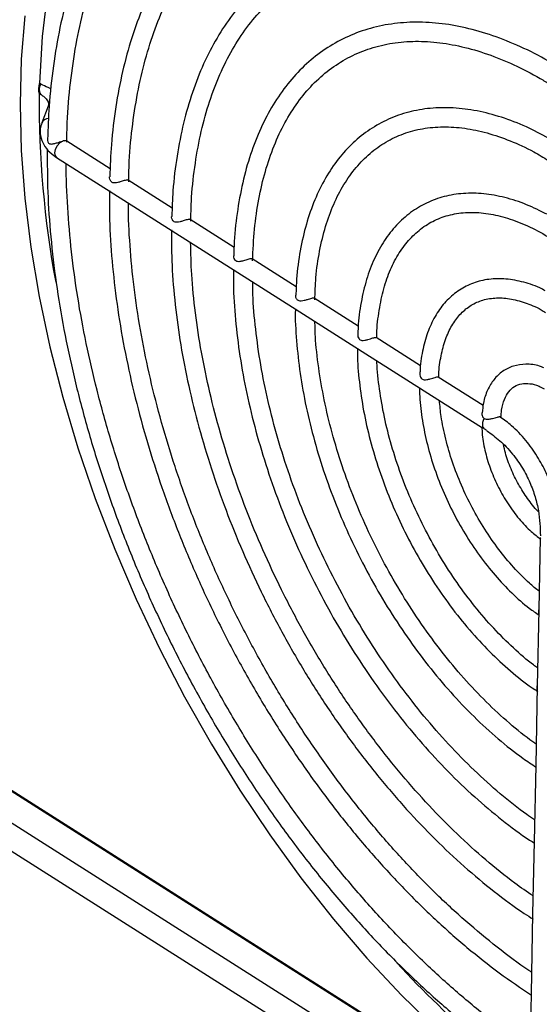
# Model space of a CAD drawing. Header units: millimetres. Extents: x -1263 to 1500, y -1080 to 1468.
# Tile 33 of 166: x 878 to 924, y -1011 to -923. Entities that reach past the tile are written whole.
import ezdxf

# ---------------------------------------------------------------- set-up
doc = ezdxf.new("R2010")
doc.units = ezdxf.units.MM

msp = doc.modelspace()

# ---------------------------------------------------------------- linework, layer by layer
at = {"color": 7, "linetype": 'Continuous', "lineweight": 25}
for p, q in [((777.162, -927.935), (965.422, -1047.311)), ((880.187, -928.934), (880.052, -928.849)), ((880.034, -929.751), (880.169, -929.837)), ((880.834, -930.885), (880.269, -932.374)), ((783.982, -932.358), (965.371, -1047.378)), ((882.489, -934.001), (882.427, -933.957)), ((886.339, -936.442), (882.489, -934.001)), ((881.179, -935.147), (881.579, -935.437)), ((881.579, -935.437), (886.344, -938.458)), ((891.855, -939.94), (887.934, -937.453)), ((886.344, -938.458), (891.859, -941.955)), ((897.349, -943.423), (893.446, -940.949)), ((891.859, -941.955), (897.371, -945.45)), ((902.882, -946.932), (898.958, -944.444)), ((897.371, -945.45), (902.881, -948.944)), ((908.387, -950.422), (904.472, -947.94)), ((902.881, -948.944), (908.745, -952.662)), ((913.925, -953.935), (909.983, -951.435)), ((908.745, -952.662), (914.259, -956.159)), ((919.484, -957.459), (915.498, -954.932)), ((914.259, -956.159), (919.428, -959.437)), ((924.986, -1024.605), (831.434, -965.283)), ((924.935, -1027.077), (831.384, -967.756)), ((924.567, -969.194), (924.436, -975.6)), ((924.436, -975.6), (924.299, -982.344)), ((924.299, -982.344), (924.155, -989.428)), ((924.155, -989.428), (924.017, -996.173)), ((924.017, -996.173), (923.887, -1002.579)), ((923.887, -1002.579), (923.743, -1009.653)), ((923.743, -1009.653), (923.623, -1015.525))]:
    msp.add_line(p, q, dxfattribs=at)
at = {"color": 7, "linetype": 'Continuous', "lineweight": 25, "flags": 128}
for points in [[(890.816, -899.26), (890.625, -899.442), (888.566, -901.669), (886.711, -904.191), (885.068, -906.994), (883.646, -910.065), (882.451, -913.387), (881.49, -916.945), (880.768, -920.721), (880.288, -924.695), (880.052, -928.849)], [(878.768, -922.85), (878.443, -926.706), (878.333, -930.705), (878.439, -934.831), (878.758, -939.065), (879.29, -943.39), (880.032, -947.788), (880.981, -952.239), (882.132, -956.726), (883.48, -961.229), (885.02, -965.729), (886.745, -970.208), (888.648, -974.647), (890.72, -979.026), (892.954, -983.328), (895.338, -987.535), (897.865, -991.628), (900.522, -995.59), (903.298, -999.404), (906.183, -1003.056), (909.164, -1006.528), (912.228, -1009.806), (915.364, -1012.877)]]:
    msp.add_lwpolyline(points, dxfattribs=at)
at = {"color": 250, "linetype": 'Continuous', "lineweight": 25, "flags": 128}
for points in [[(882.125, -933.985), (881.862, -934.143), (881.629, -934.403), (881.468, -934.719), (881.406, -935.034), (881.456, -935.294), (881.579, -935.437)], [(882.489, -934.001), (882.428, -933.971), (882.263, -933.952)]]:
    msp.add_lwpolyline(points, dxfattribs=at)
at = {"color": 7, "linetype": 'Continuous', "lineweight": 25}
for centre, radius, start, end in [((880.782, -929.398), 0.754, 142.0573, 215.60871), ((968.14, -930.466), 88.109, 179.53513, 190.48548), ((973.951, -949.875), 84.363, 222.56185, 236.68731)]:
    msp.add_arc(centre, radius, start, end, dxfattribs=at)
at = {"color": 250, "linetype": 'Continuous', "lineweight": 25}
msp.add_arc((880.888, -932.645), 0.676, 91.8531, 156.31679, dxfattribs=at)
at = {"color": 7, "linetype": 'Continuous', "lineweight": 25}
for points, knots in [([(900.146, -901.473), (899.562, -901.629), (898.126, -902.013), (895.982, -902.959), (893.712, -904.256), (891.601, -905.84), (889.652, -907.689), (887.877, -909.797), (886.281, -912.156), (884.875, -914.755), (883.663, -917.582), (882.654, -920.624), (881.849, -923.865), (881.263, -927.293), (880.894, -930.609), (880.821, -932.842), (880.789, -933.82)], [0, 0, 0, 0, 0.0505045, 0.1243515, 0.1981076, 0.2718519, 0.3456632, 0.4196189, 0.4937629, 0.5681022, 0.6426155, 0.7172659, 0.7920131, 0.8668204, 0.9416591, 1, 1, 1, 1]), ([(882.49, -934.085), (882.498, -933.505), (882.524, -931.687), (882.792, -928.784), (883.283, -925.392), (883.989, -922.189), (884.893, -919.182), (885.993, -916.386), (887.283, -913.815), (888.756, -911.478), (890.406, -909.387), (892.226, -907.549), (894.21, -905.976), (896.349, -904.669), (898.641, -903.658), (900.587, -903.017), (901.809, -902.821), (902.177, -902.762)], [0, 0, 0, 0, 0.033496, 0.105031, 0.176552, 0.248069, 0.319595, 0.391153, 0.462775, 0.534503, 0.606387, 0.678472, 0.750784, 0.823312, 0.895994, 0.96871, 1, 1, 1, 1]), ([(925.702, -913.485), (924.853, -912.999), (923.032, -911.955), (920.249, -910.687), (917.37, -909.62), (914.533, -908.85), (911.755, -908.372), (909.052, -908.193), (906.441, -908.312), (903.937, -908.728), (901.556, -909.437), (899.31, -910.433), (897.211, -911.71), (895.269, -913.261), (893.494, -915.075), (891.896, -917.146), (890.481, -919.463), (889.258, -922.014), (888.235, -924.786), (887.415, -927.763), (886.812, -930.932), (886.424, -934.063), (886.34, -936.2), (886.302, -937.166)], [0, 0, 0, 0, 0.042504, 0.091167, 0.139819, 0.188437, 0.236992, 0.285448, 0.33377, 0.381932, 0.429935, 0.477811, 0.525622, 0.573432, 0.621308, 0.66931, 0.717464, 0.765766, 0.814193, 0.86271, 0.911286, 0.959893, 1, 1, 1, 1]), ([(888.001, -937.594), (888.006, -937.128), (888.023, -935.503), (888.272, -932.868), (888.741, -929.712), (889.428, -926.749), (890.309, -923.984), (891.385, -921.434), (892.647, -919.112), (894.089, -917.029), (895.705, -915.195), (897.487, -913.619), (899.428, -912.31), (901.519, -911.276), (903.75, -910.525), (906.107, -910.063), (908.573, -909.893), (911.135, -910.015), (913.777, -910.427), (916.486, -911.128), (919.246, -912.107), (922.044, -913.384), (924.203, -914.515), (925.424, -915.304), (925.704, -915.484)], [0, 0, 0, 0, 0.019308, 0.067307, 0.115295, 0.163279, 0.211272, 0.259295, 0.307378, 0.35556, 0.403885, 0.452389, 0.501081, 0.549929, 0.598848, 0.647699, 0.696401, 0.744923, 0.793276, 0.841494, 0.889618, 0.937685, 0.985723, 1, 1, 1, 1]), ([(925.564, -920.249), (925.201, -920.029), (923.936, -919.265), (921.77, -918.238), (919.088, -917.176), (916.444, -916.418), (913.856, -915.952), (911.342, -915.785), (908.921, -915.917), (906.609, -916.346), (904.422, -917.069), (902.374, -918.077), (900.479, -919.363), (898.746, -920.918), (897.184, -922.733), (895.804, -924.798), (894.613, -927.101), (893.621, -929.629), (892.831, -932.365), (892.259, -935.295), (891.91, -938.064), (891.848, -939.911), (891.822, -940.667)], [0, 0, 0, 0, 0.021269, 0.074081, 0.126885, 0.179653, 0.232342, 0.284902, 0.33728, 0.389441, 0.441391, 0.493183, 0.544918, 0.596675, 0.648557, 0.700629, 0.752908, 0.805369, 0.857967, 0.910653, 0.963387, 1, 1, 1, 1]), ([(893.514, -941.09), (893.524, -940.503), (893.554, -938.849), (893.833, -936.293), (894.33, -933.435), (895.037, -930.774), (895.938, -928.318), (897.027, -926.086), (898.298, -924.088), (899.743, -922.336), (901.355, -920.839), (903.128, -919.607), (905.052, -918.648), (907.116, -917.972), (909.305, -917.585), (911.602, -917.49), (913.991, -917.686), (916.456, -918.172), (918.98, -918.941), (921.549, -920.003), (923.75, -921.095), (925.091, -921.934), (925.562, -922.229)], [0, 0, 0, 0, 0.028682, 0.080656, 0.132617, 0.184576, 0.236556, 0.288592, 0.340738, 0.393055, 0.445604, 0.498416, 0.551456, 0.604608, 0.657662, 0.710501, 0.76309, 0.815457, 0.86766, 0.919759, 0.971801, 1, 1, 1, 1]), ([(925.427, -926.972), (925.379, -926.942), (924.505, -926.398), (922.801, -925.588), (920.339, -924.577), (917.912, -923.886), (915.541, -923.482), (913.246, -923.381), (911.048, -923.58), (908.965, -924.076), (907.014, -924.863), (905.211, -925.932), (903.567, -927.273), (902.093, -928.875), (900.799, -930.729), (899.693, -932.822), (898.786, -935.141), (898.08, -937.665), (897.601, -940.387), (897.354, -942.563), (897.338, -943.867), (897.334, -944.161)], [0, 0, 0, 0, 0.003406, 0.061642, 0.119877, 0.178063, 0.236139, 0.294022, 0.351634, 0.408932, 0.465948, 0.522796, 0.579619, 0.636561, 0.693746, 0.751225, 0.80897, 0.866917, 0.924989, 0.983125, 1, 1, 1, 1]), ([(898.999, -944.621), (899.042, -943.672), (899.129, -941.772), (899.521, -939.121), (900.101, -936.643), (900.88, -934.371), (901.846, -932.318), (902.993, -930.5), (904.312, -928.928), (905.796, -927.61), (907.438, -926.557), (909.23, -925.78), (911.158, -925.286), (913.204, -925.084), (915.348, -925.173), (917.573, -925.554), (919.861, -926.215), (922.196, -927.175), (924.06, -928.097), (925.141, -928.787), (925.431, -928.972)], [0, 0, 0, 0, 0.056894, 0.113948, 0.170993, 0.228051, 0.285173, 0.342437, 0.399941, 0.457785, 0.516015, 0.574559, 0.633173, 0.691556, 0.749581, 0.807258, 0.864673, 0.921921, 0.979084, 1, 1, 1, 1]), ([(880.052, -928.849), (880.041, -928.948), (880.022, -929.052), (879.992, -929.249), (879.981, -929.344), (879.978, -929.512), (879.985, -929.586), (880.009, -929.699), (880.025, -929.737), (880.034, -929.751)], [0, 0, 0, 0, 0.25, 0.25, 0.5, 0.5, 0.75, 0.75, 1, 1, 1, 1]), ([(881.08, -929.351), (880.997, -929.314), (880.7, -929.179), (880.402, -929.037), (880.187, -928.934)], [0, 0, 0, 0, 0.276863, 1, 1, 1, 1]), ([(880.203, -929.862), (880.297, -929.927), (880.571, -930.117), (880.819, -930.44), (880.889, -930.673), (880.851, -930.819), (880.834, -930.885)], [0, 0, 0, 0, 0.1542745, 0.4473115, 0.747121, 1, 1, 1, 1]), ([(925.289, -933.73), (924.636, -933.381), (923.239, -932.634), (921.113, -931.83), (918.935, -931.258), (916.817, -930.992), (914.782, -931.028), (912.855, -931.365), (911.055, -931.997), (909.401, -932.913), (907.907, -934.101), (906.585, -935.551), (905.443, -937.249), (904.493, -939.183), (903.74, -941.336), (903.207, -943.695), (902.905, -945.81), (902.866, -947.185), (902.852, -947.66)], [0, 0, 0, 0, 0.057732, 0.123492, 0.189168, 0.254645, 0.319779, 0.384455, 0.448658, 0.512532, 0.57632, 0.640242, 0.704526, 0.769254, 0.834381, 0.899788, 0.965352, 1, 1, 1, 1]), ([(880.269, -932.374), (880.216, -932.55), (880.082, -932.994), (880.151, -933.744), (880.525, -934.5), (880.909, -934.952), (881.17, -935.14), (881.179, -935.147)], [0, 0, 0, 0, 0.179135, 0.451432, 0.716763, 0.989728, 1, 1, 1, 1]), ([(904.53, -948.087), (904.552, -947.425), (904.604, -945.909), (904.929, -943.726), (905.456, -941.538), (906.182, -939.561), (907.089, -937.809), (908.171, -936.296), (909.419, -935.031), (910.826, -934.026), (912.387, -933.29), (914.088, -932.836), (915.91, -932.672), (917.831, -932.8), (919.827, -933.215), (921.882, -933.924), (923.712, -934.749), (924.855, -935.447), (925.293, -935.714)], [0, 0, 0, 0, 0.049854, 0.114024, 0.178175, 0.242348, 0.306634, 0.371178, 0.436167, 0.501755, 0.567928, 0.634359, 0.70045, 0.765961, 0.830928, 0.895521, 0.959906, 1, 1, 1, 1]), ([(880.781, -933.82), (880.782, -933.896), (880.783, -934.023), (880.861, -934.164), (880.971, -934.241), (881.15, -934.254), (881.409, -934.201), (881.704, -934.114), (881.954, -934.034), (882.072, -934), (882.125, -933.985)], [0, 0, 0, 0, 0.130098, 0.218982, 0.308283, 0.427985, 0.607386, 0.788339, 0.904607, 1, 1, 1, 1]), ([(882.263, -933.952), (882.242, -933.956), (882.2, -933.965), (882.15, -933.978), (882.125, -933.985)], [0, 0, 0, 0, 0.506943, 1, 1, 1, 1]), ([(882.263, -933.952), (882.313, -933.944), (882.39, -933.933), (882.411, -933.96), (882.418, -933.969)], [0, 0, 0, 0, 0.659295, 1, 1, 1, 1]), ([(880.754, -934.725), (880.756, -935.979), (880.76, -938.515), (881.038, -942.478), (881.515, -946.552), (882.206, -950.703), (883.103, -954.907), (884.203, -959.145), (885.501, -963.398), (886.989, -967.645), (888.66, -971.867), (890.508, -976.042), (892.522, -980.152), (894.694, -984.177), (897.012, -988.098), (899.467, -991.897), (902.047, -995.554), (904.739, -999.054), (907.531, -1002.379), (910.41, -1005.514), (913.362, -1008.442), (916.374, -1011.155), (919.433, -1013.62), (921.906, -1015.445), (923.358, -1016.354), (923.775, -1016.614)], [0, 0, 0, 0, 0.043784, 0.088496, 0.133198, 0.17789, 0.222571, 0.267244, 0.311908, 0.356567, 0.40122, 0.44587, 0.490518, 0.535167, 0.579817, 0.624469, 0.669127, 0.71379, 0.758462, 0.803143, 0.847836, 0.89254, 0.937258, 0.98199, 1, 1, 1, 1]), ([(923.644, -1014.494), (922.997, -1014.059), (921.343, -1012.947), (918.699, -1010.872), (915.727, -1008.317), (912.804, -1005.526), (909.943, -1002.526), (907.158, -999.326), (904.464, -995.945), (901.875, -992.398), (899.402, -988.703), (897.058, -984.877), (894.855, -980.94), (892.803, -976.911), (890.913, -972.81), (889.195, -968.656), (887.655, -964.472), (886.303, -960.276), (885.145, -956.091), (884.185, -951.936), (883.43, -947.833), (882.876, -943.798), (882.556, -939.87), (882.419, -937.262), (882.448, -936.009), (882.448, -935.988)], [0, 0, 0, 0, 0.029602, 0.075725, 0.121858, 0.168001, 0.214156, 0.260321, 0.306497, 0.352681, 0.398873, 0.44507, 0.491271, 0.537474, 0.583677, 0.629879, 0.676076, 0.722268, 0.768452, 0.814627, 0.860791, 0.906943, 0.953081, 0.999205, 1, 1, 1, 1]), ([(887.93, -937.459), (887.927, -937.454), (887.91, -937.431), (887.831, -937.437), (887.686, -937.465), (887.504, -937.518), (887.282, -937.588), (887.033, -937.662), (886.794, -937.709), (886.599, -937.696), (886.454, -937.619), (886.343, -937.468), (886.282, -937.301), (886.294, -937.193), (886.297, -937.165)], [0, 0, 0, 0, 0.025106, 0.125086, 0.209332, 0.293772, 0.37476, 0.48713, 0.601662, 0.691408, 0.766655, 0.841762, 0.95912, 1, 1, 1, 1]), ([(886.277, -938.38), (886.275, -939.378), (886.272, -941.574), (886.527, -945.109), (886.987, -948.93), (887.664, -952.827), (888.545, -956.773), (889.628, -960.748), (890.907, -964.73), (892.374, -968.699), (894.021, -972.633), (895.839, -976.511), (897.819, -980.311), (899.949, -984.014), (902.219, -987.599), (904.616, -991.047), (907.128, -994.339), (909.74, -997.458), (912.439, -1000.385), (915.212, -1003.108), (918.043, -1005.604), (920.904, -1007.875), (922.829, -1009.175), (923.786, -1009.822)], [0, 0, 0, 0, 0.040045, 0.088114, 0.13617, 0.184213, 0.232243, 0.280261, 0.328269, 0.37627, 0.424265, 0.472257, 0.520248, 0.568241, 0.616237, 0.664238, 0.712247, 0.760266, 0.808298, 0.856345, 0.904408, 0.952489, 1, 1, 1, 1]), ([(925.152, -940.484), (924.551, -940.183), (923.299, -939.556), (921.418, -938.956), (919.534, -938.616), (917.725, -938.587), (916.02, -938.863), (914.444, -939.436), (913.019, -940.292), (911.761, -941.415), (910.68, -942.791), (909.789, -944.407), (909.091, -946.244), (908.618, -948.295), (908.376, -949.943), (908.363, -950.94), (908.36, -951.146)], [0, 0, 0, 0, 0.07129, 0.148474, 0.225426, 0.301876, 0.377563, 0.452422, 0.526721, 0.60091, 0.675429, 0.750641, 0.8266, 0.903126, 0.979976, 1, 1, 1, 1]), ([(923.781, -1007.769), (923.705, -1007.72), (922.687, -1007.07), (920.735, -1005.579), (917.946, -1003.291), (915.199, -1000.745), (912.511, -997.989), (909.895, -995.031), (907.368, -991.889), (904.944, -988.579), (902.636, -985.121), (900.459, -981.534), (898.423, -977.839), (896.541, -974.055), (894.823, -970.204), (893.279, -966.309), (891.918, -962.391), (890.747, -958.473), (889.772, -954.575), (889.001, -950.723), (888.429, -946.932), (888.09, -943.244), (887.942, -940.757), (887.965, -939.546), (887.966, -939.487)], [0, 0, 0, 0, 0.00403, 0.053642, 0.103263, 0.152897, 0.202545, 0.252208, 0.301885, 0.351573, 0.401271, 0.450976, 0.500686, 0.550399, 0.600111, 0.649819, 0.699522, 0.749215, 0.798898, 0.848567, 0.898221, 0.947857, 0.997474, 1, 1, 1, 1]), ([(910.031, -951.465), (910.031, -951.435), (910.022, -950.651), (910.196, -949.243), (910.563, -947.291), (911.145, -945.559), (911.901, -944.046), (912.828, -942.773), (913.915, -941.748), (915.158, -940.981), (916.551, -940.484), (918.08, -940.272), (919.716, -940.353), (921.431, -940.716), (923.202, -941.389), (924.455, -941.975), (925.11, -942.407), (925.161, -942.44)], [0, 0, 0, 0, 0.002985, 0.078022, 0.152985, 0.227941, 0.30303, 0.378527, 0.454823, 0.532258, 0.610706, 0.689095, 0.766471, 0.842796, 0.91843, 0.993729, 1, 1, 1, 1]), ([(893.442, -940.955), (893.439, -940.95), (893.426, -940.925), (893.346, -940.933), (893.203, -940.959), (893.022, -941.013), (892.8, -941.082), (892.552, -941.156), (892.312, -941.203), (892.116, -941.193), (891.97, -941.117), (891.857, -940.969), (891.795, -940.802), (891.807, -940.695), (891.81, -940.667)], [0, 0, 0, 0, 0.022288, 0.123112, 0.20775, 0.292596, 0.373639, 0.485723, 0.599973, 0.691157, 0.766732, 0.842193, 0.958832, 1, 1, 1, 1]), ([(891.781, -941.875), (891.788, -942.921), (891.803, -945.084), (892.094, -948.504), (892.585, -952.072), (893.291, -955.707), (894.2, -959.382), (895.308, -963.074), (896.608, -966.76), (898.09, -970.418), (899.746, -974.025), (901.565, -977.557), (903.535, -980.993), (905.645, -984.311), (907.882, -987.49), (910.231, -990.51), (912.678, -993.353), (915.208, -995.999), (917.805, -998.437), (920.455, -1000.628), (922.503, -1002.171), (923.666, -1002.894), (923.927, -1003.057)], [0, 0, 0, 0, 0.048753, 0.10081, 0.152849, 0.20487, 0.256874, 0.308863, 0.360841, 0.412811, 0.464776, 0.516739, 0.568703, 0.620672, 0.672648, 0.724636, 0.776638, 0.828658, 0.880699, 0.932764, 0.984853, 1, 1, 1, 1]), ([(923.919, -1001.002), (923.378, -1000.632), (921.968, -999.667), (919.708, -997.827), (917.16, -995.53), (914.668, -993.003), (912.247, -990.276), (909.914, -987.364), (907.684, -984.286), (905.573, -981.063), (903.595, -977.716), (901.762, -974.266), (900.087, -970.737), (898.581, -967.152), (897.254, -963.535), (896.115, -959.909), (895.17, -956.299), (894.426, -952.728), (893.892, -949.224), (893.562, -945.959), (893.513, -943.927), (893.49, -942.99)], [0, 0, 0, 0, 0.033681, 0.087726, 0.141787, 0.195869, 0.24997, 0.30409, 0.358226, 0.412375, 0.466533, 0.520696, 0.574862, 0.629025, 0.683182, 0.737328, 0.79146, 0.845574, 0.899666, 0.953734, 1, 1, 1, 1]), ([(898.956, -944.448), (898.935, -944.439), (898.894, -944.421), (898.76, -944.445), (898.586, -944.493), (898.385, -944.555), (898.145, -944.629), (897.896, -944.69), (897.674, -944.699), (897.511, -944.635), (897.388, -944.5), (897.316, -944.326), (897.32, -944.205), (897.322, -944.161)], [0, 0, 0, 0, 0.095866, 0.18356, 0.271611, 0.352283, 0.439033, 0.56846, 0.672232, 0.749214, 0.826294, 0.935509, 1, 1, 1, 1]), ([(897.31, -945.384), (897.302, -945.689), (897.266, -946.997), (897.423, -949.432), (897.782, -952.663), (898.368, -955.974), (899.156, -959.329), (900.146, -962.705), (901.327, -966.078), (902.691, -969.421), (904.228, -972.711), (905.927, -975.921), (907.774, -979.029), (909.756, -982.011), (911.858, -984.844), (914.064, -987.508), (916.359, -989.981), (918.726, -992.251), (921.149, -994.271), (922.936, -995.629), (923.912, -996.229), (924.063, -996.322)], [0, 0, 0, 0, 0.017451, 0.074703, 0.131933, 0.189138, 0.246318, 0.303476, 0.360618, 0.417747, 0.474869, 0.531991, 0.589115, 0.646247, 0.703392, 0.760556, 0.817745, 0.874962, 0.932214, 0.9895, 1, 1, 1, 1]), ([(924.056, -994.257), (923.823, -994.102), (922.8, -993.42), (920.999, -991.958), (918.676, -989.883), (916.409, -987.57), (914.214, -985.061), (912.11, -982.369), (910.113, -979.517), (908.24, -976.528), (906.505, -973.425), (904.923, -970.233), (903.506, -966.977), (902.266, -963.684), (901.212, -960.379), (900.353, -957.09), (899.692, -953.841), (899.25, -950.667), (899.025, -948.209), (899.021, -946.86), (899.02, -946.496)], [0, 0, 0, 0, 0.017646, 0.077557, 0.137489, 0.197449, 0.257438, 0.317454, 0.377492, 0.437547, 0.497613, 0.557685, 0.617756, 0.677819, 0.737867, 0.797895, 0.857896, 0.917866, 0.977798, 1, 1, 1, 1]), ([(925.013, -947.279), (924.846, -947.189), (924.137, -946.81), (922.892, -946.43), (921.316, -946.165), (919.818, -946.232), (918.437, -946.604), (917.206, -947.268), (916.147, -948.199), (915.273, -949.376), (914.586, -950.78), (914.122, -952.408), (913.886, -953.71), (913.875, -954.498), (913.873, -954.635)], [0, 0, 0, 0, 0.030137, 0.127893, 0.225189, 0.321302, 0.415651, 0.508433, 0.600682, 0.693371, 0.787472, 0.883114, 0.979809, 1, 1, 1, 1]), ([(904.468, -947.945), (904.465, -947.941), (904.45, -947.918), (904.373, -947.924), (904.23, -947.951), (904.051, -948.004), (903.83, -948.073), (903.583, -948.146), (903.342, -948.194), (903.145, -948.185), (902.997, -948.11), (902.884, -947.963), (902.822, -947.796), (902.833, -947.688), (902.836, -947.659)], [0, 0, 0, 0, 0.0217536, 0.1227559, 0.2071568, 0.2917733, 0.3724019, 0.4841372, 0.5980914, 0.6903626, 0.7660551, 0.841658, 0.957147, 1, 1, 1, 1]), ([(915.553, -954.967), (915.553, -954.876), (915.549, -954.182), (915.734, -953.029), (916.112, -951.564), (916.685, -950.335), (917.411, -949.341), (918.288, -948.593), (919.316, -948.096), (920.496, -947.87), (921.802, -947.929), (923.192, -948.299), (924.277, -948.73), (924.893, -949.119), (925.023, -949.2)], [0, 0, 0, 0, 0.0141472, 0.1078428, 0.201395, 0.2950237, 0.3893328, 0.485408, 0.5843307, 0.685244, 0.7840398, 0.8801804, 0.9748378, 1, 1, 1, 1]), ([(902.803, -948.864), (902.802, -948.884), (902.763, -949.796), (902.888, -951.719), (903.191, -954.61), (903.731, -957.587), (904.471, -960.602), (905.411, -963.633), (906.539, -966.65), (907.847, -969.626), (909.321, -972.533), (910.948, -975.343), (912.713, -978.032), (914.599, -980.573), (916.589, -982.943), (918.666, -985.123), (920.812, -987.076), (922.665, -988.572), (923.805, -989.31), (924.204, -989.568)], [0, 0, 0, 0, 0.001452, 0.065816, 0.13015, 0.194446, 0.258704, 0.32293, 0.387132, 0.45132, 0.515501, 0.579686, 0.643881, 0.708095, 0.77234, 0.836623, 0.900954, 0.96534, 1, 1, 1, 1]), ([(924.194, -987.516), (924.1, -987.454), (923.303, -986.924), (921.813, -985.686), (919.751, -983.806), (917.747, -981.686), (915.822, -979.378), (913.995, -976.897), (912.284, -974.269), (910.707, -971.521), (909.281, -968.679), (908.019, -965.773), (906.934, -962.831), (906.038, -959.884), (905.335, -956.96), (904.846, -954.096), (904.577, -951.761), (904.551, -950.437), (904.542, -949.998)], [0, 0, 0, 0, 0.0090822, 0.0773017, 0.145555, 0.2138534, 0.2821972, 0.3505805, 0.418995, 0.4874308, 0.5558774, 0.6243243, 0.6927573, 0.7611655, 0.829538, 0.8978643, 0.9661351, 1, 1, 1, 1]), ([(908.343, -951.147), (908.346, -951.215), (908.352, -951.352), (908.439, -951.53), (908.567, -951.645), (908.741, -951.695), (908.967, -951.673), (909.226, -951.606), (909.48, -951.527), (909.691, -951.463), (909.844, -951.427), (909.942, -951.414), (909.966, -951.435), (909.977, -951.445)], [0, 0, 0, 0, 0.096261, 0.1931, 0.269032, 0.344958, 0.458721, 0.577577, 0.673535, 0.770166, 0.852539, 0.934121, 1, 1, 1, 1]), ([(908.333, -952.376), (908.328, -952.548), (908.299, -953.505), (908.463, -955.364), (908.83, -957.922), (909.424, -960.542), (910.215, -963.179), (911.198, -965.804), (912.358, -968.385), (913.683, -970.891), (915.156, -973.29), (916.758, -975.554), (918.472, -977.652), (920.275, -979.568), (922.151, -981.244), (923.514, -982.337), (924.249, -982.787), (924.336, -982.84)], [0, 0, 0, 0, 0.016464, 0.091482, 0.166444, 0.241339, 0.316177, 0.39097, 0.465738, 0.540499, 0.615271, 0.690068, 0.764912, 0.839822, 0.914817, 0.98991, 1, 1, 1, 1]), ([(924.331, -980.75), (924.21, -980.666), (923.485, -980.164), (922.171, -979.003), (920.421, -977.278), (918.742, -975.329), (917.154, -973.208), (915.682, -970.938), (914.345, -968.55), (913.162, -966.076), (912.147, -963.55), (911.318, -961.008), (910.676, -958.479), (910.259, -956.016), (910.055, -954.343), (910.05, -953.539), (910.05, -953.49)], [0, 0, 0, 0, 0.016319, 0.097639, 0.17903, 0.260504, 0.342055, 0.423665, 0.505315, 0.586981, 0.668638, 0.750259, 0.83182, 0.913299, 0.994673, 1, 1, 1, 1]), ([(924.874, -954.116), (924.749, -954.063), (924.217, -953.839), (923.294, -953.757), (922.171, -953.903), (921.198, -954.385), (920.419, -955.121), (919.849, -956.082), (919.497, -957.089), (919.43, -957.828), (919.403, -958.126)], [0, 0, 0, 0, 0.046784, 0.198283, 0.345078, 0.48543, 0.622704, 0.760782, 0.903633, 1, 1, 1, 1]), ([(913.856, -954.635), (913.86, -954.711), (913.868, -954.853), (913.959, -955.034), (914.087, -955.144), (914.263, -955.192), (914.493, -955.168), (914.756, -955.1), (915.009, -955.022), (915.215, -954.959), (915.364, -954.924), (915.459, -954.912), (915.482, -954.933), (915.492, -954.942)], [0, 0, 0, 0, 0.105372, 0.19895, 0.274162, 0.349314, 0.465123, 0.586103, 0.679733, 0.77401, 0.854812, 0.935525, 1, 1, 1, 1]), ([(913.844, -955.873), (913.841, -955.976), (913.819, -956.729), (913.989, -958.242), (914.364, -960.375), (914.966, -962.55), (915.757, -964.717), (916.728, -966.838), (917.861, -968.877), (919.136, -970.795), (920.53, -972.562), (922.021, -974.13), (923.347, -975.321), (924.18, -975.88), (924.478, -976.079)], [0, 0, 0, 0, 0.014866, 0.108409, 0.201833, 0.295124, 0.388311, 0.481439, 0.574559, 0.667717, 0.76096, 0.854343, 0.947922, 1, 1, 1, 1]), ([(921.074, -958.539), (921.085, -958.307), (921.113, -957.688), (921.359, -956.893), (921.754, -956.189), (922.264, -955.733), (922.864, -955.496), (923.607, -955.492), (924.3, -955.64), (924.756, -955.891), (924.91, -955.976)], [0, 0, 0, 0, 0.083565, 0.222653, 0.361866, 0.504754, 0.659634, 0.798439, 0.931992, 1, 1, 1, 1]), ([(924.47, -973.958), (924.178, -973.726), (923.402, -973.11), (922.182, -971.852), (920.843, -970.243), (919.605, -968.458), (918.492, -966.546), (917.53, -964.543), (916.736, -962.49), (916.135, -960.437), (915.744, -958.589), (915.647, -957.481), (915.607, -957.014)], [0, 0, 0, 0, 0.06448, 0.17127, 0.278259, 0.385423, 0.492708, 0.600048, 0.707371, 0.81459, 0.921634, 1, 1, 1, 1]), ([(919.385, -958.125), (919.382, -958.174), (919.375, -958.308), (919.445, -958.496), (919.541, -958.581), (919.574, -958.611)], [0, 0, 0, 0, 0.2713874, 0.7460217, 1, 1, 1, 1]), ([(919.574, -958.611), (919.508, -958.729), (919.459, -958.856), (919.388, -959.225), (919.439, -959.415), (919.556, -959.514)], [0.1728253, 0.1728253, 0.1728253, 0.1728253, 0.25, 0.25, 0.3953253, 0.3953253, 0.3953253, 0.3953253]), ([(919.574, -958.611), (919.633, -958.639), (919.767, -958.702), (920.026, -958.675), (920.3, -958.615), (920.555, -958.545), (920.754, -958.488), (920.897, -958.452), (920.988, -958.436), (921.008, -958.456), (921.017, -958.466)], [0, 0, 0, 0, 0.126179, 0.286529, 0.451339, 0.571414, 0.692232, 0.79791, 0.906147, 1, 1, 1, 1]), ([(926.212, -968.43), (926.182, -967.745), (926.111, -966.146), (925.346, -963.864), (924.306, -961.919), (923.262, -960.483), (922.128, -959.282), (921.345, -958.727), (921.003, -958.485)], [0, 0, 0, 0, 0.189123, 0.441937, 0.575163, 0.718056, 0.877152, 1, 1, 1, 1]), ([(919.379, -959.363), (919.384, -959.598), (919.399, -960.323), (919.664, -961.627), (920.148, -963.207), (920.833, -964.757), (921.679, -966.222), (922.665, -967.544), (923.652, -968.611), (924.326, -969.116), (924.61, -969.329)], [0, 0, 0, 0, 0.066682, 0.205699, 0.344305, 0.482618, 0.620903, 0.759411, 0.898422, 1, 1, 1, 1]), ([(919.556, -959.515), (919.523, -959.494), (919.468, -959.461), (919.44, -959.443), (919.429, -959.435)], [0, 0, 0, 0, 0.611833, 1, 1, 1, 1]), ([(919.82, -959.688), (919.775, -959.658), (919.679, -959.595), (919.599, -959.542), (919.556, -959.514)], [0, 0, 0, 0, 0.470546, 1, 1, 1, 1]), ([(919.809, -959.705), (920.2, -959.98), (920.993, -960.538), (922.073, -961.683), (922.98, -962.959), (923.657, -964.27), (924.125, -965.561), (924.519, -967.212), (924.55, -968.313), (924.57, -969.042)], [0, 0, 0, 0, 0.14618, 0.296472, 0.429743, 0.551815, 0.667419, 0.779813, 1, 1, 1, 1]), ([(924.401, -966.89), (924.383, -966.873), (924.041, -966.552), (923.424, -965.734), (922.606, -964.475), (921.942, -963.093), (921.492, -961.886), (921.347, -961.177), (921.297, -960.93)], [0, 0, 0, 0, 0.0126437, 0.2292321, 0.4468414, 0.6649988, 0.8831131, 1, 1, 1, 1]), ([(924.469, -976.091), (924.456, -976.082), (924.423, -976.059), (924.429, -975.961), (924.435, -975.805), (924.433, -975.68), (924.437, -975.608), (924.437, -975.6)], [0, 0, 0, 0, 0.212496, 0.519791, 0.746089, 0.972715, 1, 1, 1, 1]), ([(924.336, -982.841), (924.321, -982.83), (924.286, -982.807), (924.291, -982.706), (924.297, -982.55), (924.296, -982.424), (924.299, -982.351), (924.3, -982.344)], [0, 0, 0, 0, 0.228173, 0.5314, 0.752196, 0.973379, 1, 1, 1, 1])]:
    msp.add_open_spline(points, degree=3, knots=knots, dxfattribs=at)

doc.saveas('drawing.dxf')
